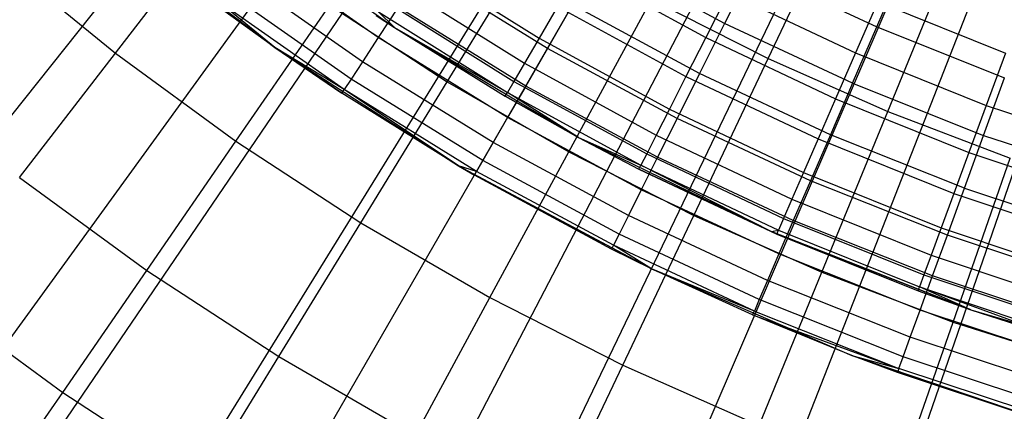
# Model space of a CAD drawing. Extents: x 0.1 to 20.1, y -10 to 10.
# Tile 12 of 127: x 9.028 to 9.617, y -1.527 to -1.293. Entities that reach past the tile are written whole.
import ezdxf

# ---------------------------------------------------------------- set-up
doc = ezdxf.new("R2010")
doc.units = 0
doc.header["$LTSCALE"] = 2.54
doc.layers.get('0').update_dxf_attribs({"linetype": 'CONTINUOUS'})

# ---------------------------------------------------------------- blocks, each defined once
blk = doc.blocks.new('DROPS_COLOR_E_STL')
at = {"color": 0}
for p, q in [((3.92599, -7.74196, 1.7), (9.56482, -0.67109, 14.61615)), ((3.92599, -7.74196, 1.7), (9.56482, -0.67109, 14.61615)), ((4.52181, -8.1817, 1.7), (9.61647, -0.70921, 14.61615)), ((4.52181, -8.1817, 1.7), (9.61647, -0.70921, 14.61615)), ((9.57099, -0.72812, 14.69615), (4.22215, -8.09017, 1.7)), ((9.57099, -0.72812, 14.69615), (4.22215, -8.09017, 1.7)), ((5.14883, -8.57568, 1.7), (9.67082, -0.74336, 14.61615)), ((5.14883, -8.57568, 1.7), (9.67082, -0.74336, 14.61615)), ((9.62621, -0.7652, 14.69615), (4.83568, -8.50217, 1.7)), ((9.62621, -0.7652, 14.69615), (4.83568, -8.50217, 1.7)), ((5.80354, -8.9217, 1.7), (9.72757, -0.77335, 14.61615)), ((5.80354, -8.9217, 1.7), (9.72757, -0.77335, 14.61615)), ((9.68402, -0.7981, 14.69615), (5.47796, -8.86774, 1.7)), ((9.68402, -0.7981, 14.69615), (5.47796, -8.86774, 1.7)), ((6.48227, -9.21783, 1.7), (9.78641, -0.79902, 14.61615)), ((6.48227, -9.21783, 1.7), (9.78641, -0.79902, 14.61615)), ((9.74409, -0.82664, 14.69615), (6.14549, -9.18487, 1.7)), ((9.74409, -0.82664, 14.69615), (6.14549, -9.18487, 1.7)), ((9.80611, -0.85067, 14.69615), (6.83461, -9.45184, 1.7)), ((9.80611, -0.85067, 14.69615), (6.83461, -9.45184, 1.7)), ((9.14797, -1.22317, 9.34871), (9.25223, -1.29761, 9.34871)), ((9.14797, -1.22317, 9.34871), (9.25223, -1.29761, 9.34871)), ((9.47548, -1.31616, 8.70955), (9.52188, -1.21837, 8.79935)), ((9.47548, -1.31616, 8.70955), (9.52188, -1.21837, 8.79935)), ((9.07711, -1.23032, 9.34871), (9.18079, -1.3096, 9.34871)), ((9.07711, -1.23032, 9.34871), (9.18079, -1.3096, 9.34871)), ((9.08551, -1.31296, 8.51436), (9.14591, -1.23479, 8.61447)), ((9.08551, -1.31296, 8.51436), (9.14591, -1.23479, 8.61447)), ((9.28377, -1.32996, 8.61447), (9.33798, -1.24162, 8.70955)), ((9.28377, -1.32996, 8.61447), (9.33798, -1.24162, 8.70955)), ((9.24255, -1.30368, 13.12227), (9.1682, -1.25162, 13.12227)), ((9.24255, -1.30368, 13.12227), (9.1682, -1.25162, 13.12227)), ((9.54702, -1.34778, 8.70955), (9.58811, -1.24764, 8.79935)), ((9.54702, -1.34778, 8.70955), (9.58811, -1.24764, 8.79935)), ((9.0165, -1.25661, 8.51436), (9.08551, -1.31296, 8.51436)), ((9.0165, -1.25661, 8.51436), (9.08551, -1.31296, 8.51436)), ((9.26344, -1.25698, 13.11137), (9.33866, -1.30391, 13.11137)), ((9.26344, -1.25698, 13.11137), (9.33866, -1.30391, 13.11137)), ((9.44951, -1.29523, 13.26145), (9.3753, -1.25521, 13.26145)), ((9.44951, -1.29523, 13.26145), (9.3753, -1.25521, 13.26145)), ((9.34363, -1.31006, 13.19811), (9.26874, -1.26387, 13.19811)), ((9.34363, -1.31006, 13.19811), (9.26874, -1.26387, 13.19811)), ((9.36282, -1.26252, 13.18081), (9.43819, -1.30361, 13.18081)), ((9.36282, -1.26252, 13.18081), (9.43819, -1.30361, 13.18081)), ((9.46593, -1.26254, 13.2874), (9.44951, -1.29523, 13.26145)), ((9.46593, -1.26254, 13.2874), (9.44951, -1.29523, 13.26145)), ((9.46593, -1.26254, 13.2874), (9.54041, -1.29727, 13.2874)), ((9.46593, -1.26254, 13.2874), (9.54041, -1.29727, 13.2874)), ((9.54041, -1.29727, 13.2874), (9.55596, -1.26122, 13.3091)), ((9.54041, -1.29727, 13.2874), (9.55596, -1.26122, 13.3091)), ((9.23312, -1.31803, 13.08083), (9.15795, -1.26539, 13.08083)), ((9.23312, -1.31803, 13.08083), (9.15795, -1.26539, 13.08083)), ((9.2263, -1.3284, 13.03772), (9.15053, -1.27535, 13.03772)), ((9.2263, -1.3284, 13.03772), (9.15053, -1.27535, 13.03772)), ((9.25383, -1.27142, 13.07283), (9.32991, -1.31889, 13.07283)), ((9.25383, -1.27142, 13.07283), (9.32991, -1.31889, 13.07283)), ((9.18079, -1.3096, 12.94871), (9.14605, -1.28138, 12.9935)), ((9.18079, -1.3096, 12.94871), (9.14605, -1.28138, 12.9935)), ((9.22217, -1.33468, 12.9935), (9.14605, -1.28138, 12.9935)), ((9.22217, -1.33468, 12.9935), (9.14605, -1.28138, 12.9935)), ((9.24687, -1.28189, 13.03248), (9.32357, -1.32975, 13.03248)), ((9.24687, -1.28189, 13.03248), (9.32357, -1.32975, 13.03248)), ((9.35634, -1.37185, 8.61447), (9.40573, -1.28074, 8.70955)), ((9.35634, -1.37185, 8.61447), (9.40573, -1.28074, 8.70955)), ((9.40573, -1.28074, 8.70955), (9.47548, -1.31616, 8.70955)), ((9.40573, -1.28074, 8.70955), (9.47548, -1.31616, 8.70955)), ((9.45172, -1.27696, 13.21069), (9.43819, -1.30361, 13.18081)), ((9.45172, -1.27696, 13.21069), (9.43819, -1.30361, 13.18081)), ((9.45172, -1.27696, 13.21069), (9.52778, -1.3128, 13.21069)), ((9.45172, -1.27696, 13.21069), (9.52778, -1.3128, 13.21069)), ((9.54107, -1.2823, 13.23676), (9.52778, -1.3128, 13.21069)), ((9.54107, -1.2823, 13.23676), (9.52778, -1.3128, 13.21069)), ((9.54107, -1.2823, 13.23676), (9.61729, -1.3129, 13.23676)), ((9.54107, -1.2823, 13.23676), (9.61729, -1.3129, 13.23676)), ((9.18079, -1.3096, 9.34871), (9.14455, -1.2834, 12.94871)), ((9.18079, -1.3096, 9.34871), (9.14455, -1.2834, 12.94871)), ((9.18079, -1.3096, 12.94871), (9.14455, -1.2834, 12.94871)), ((9.18079, -1.3096, 12.94871), (9.14455, -1.2834, 12.94871)), ((9.15745, -1.36552, 8.51436), (9.21356, -1.28423, 8.61447)), ((9.15745, -1.36552, 8.51436), (9.21356, -1.28423, 8.61447)), ((9.21356, -1.28423, 8.61447), (9.28377, -1.32996, 8.61447)), ((9.21356, -1.28423, 8.61447), (9.28377, -1.32996, 8.61447)), ((9.25448, -1.28556, 13.16153), (9.24255, -1.30368, 13.12227)), ((9.25448, -1.28556, 13.16153), (9.24255, -1.30368, 13.12227)), ((9.25223, -1.29761, 12.94871), (9.24265, -1.28823, 12.9909)), ((9.24265, -1.28823, 12.9909), (9.31973, -1.33633, 12.9909)), ((9.25223, -1.29761, 12.94871), (9.24265, -1.28823, 12.9909)), ((9.24265, -1.28823, 12.9909), (9.31973, -1.33633, 12.9909)), ((9.33065, -1.33254, 13.16153), (9.25448, -1.28556, 13.16153)), ((9.33065, -1.33254, 13.16153), (9.25448, -1.28556, 13.16153)), ((9.34968, -1.28503, 13.14754), (9.33866, -1.30391, 13.11137)), ((9.34968, -1.28503, 13.14754), (9.33866, -1.30391, 13.11137)), ((9.35858, -1.28418, 13.23156), (9.34363, -1.31006, 13.19811)), ((9.35858, -1.28418, 13.23156), (9.34363, -1.31006, 13.19811)), ((9.34968, -1.28503, 13.14754), (9.42639, -1.32685, 13.14754)), ((9.34968, -1.28503, 13.14754), (9.42639, -1.32685, 13.14754)), ((9.4345, -1.32512, 13.23156), (9.35858, -1.28418, 13.23156)), ((9.4345, -1.32512, 13.23156), (9.35858, -1.28418, 13.23156)), ((9.25223, -1.29761, 9.34871), (9.24123, -1.29036, 12.94871)), ((9.24123, -1.29036, 12.94871), (9.25223, -1.29761, 12.94871)), ((9.25223, -1.29761, 9.34871), (9.24123, -1.29036, 12.94871)), ((9.24123, -1.29036, 12.94871), (9.25223, -1.29761, 12.94871)), ((9.25223, -1.29761, 9.34871), (9.36228, -1.36318, 9.34871)), ((9.25223, -1.29761, 9.34871), (9.36228, -1.36318, 9.34871)), ((9.25223, -1.29761, 9.34871), (9.31844, -1.33853, 12.94871)), ((9.25223, -1.29761, 9.34871), (9.31844, -1.33853, 12.94871)), ((9.25223, -1.29761, 9.34871), (9.25223, -1.29761, 12.94871)), ((9.25223, -1.29761, 12.94871), (9.31844, -1.33853, 12.94871)), ((9.25223, -1.29761, 9.34871), (9.25223, -1.29761, 12.94871)), ((9.25223, -1.29761, 12.94871), (9.31844, -1.33853, 12.94871)), ((9.25223, -1.29761, 12.94871), (9.31973, -1.33633, 12.9909)), ((9.25223, -1.29761, 12.94871), (9.31973, -1.33633, 12.9909)), ((9.44951, -1.29523, 13.26145), (9.4345, -1.32512, 13.23156)), ((9.44951, -1.29523, 13.26145), (9.4345, -1.32512, 13.23156)), ((9.52592, -1.33086, 13.26145), (9.44951, -1.29523, 13.26145)), ((9.52592, -1.33086, 13.26145), (9.44951, -1.29523, 13.26145)), ((9.52592, -1.33086, 13.26145), (9.54041, -1.29727, 13.2874)), ((9.52592, -1.33086, 13.26145), (9.54041, -1.29727, 13.2874)), ((9.54041, -1.29727, 13.2874), (9.61679, -1.32761, 13.2874)), ((9.54041, -1.29727, 13.2874), (9.61679, -1.32761, 13.2874)), ((9.24255, -1.30368, 13.12227), (9.23312, -1.31803, 13.08083)), ((9.24255, -1.30368, 13.12227), (9.23312, -1.31803, 13.08083)), ((9.31981, -1.35134, 13.12227), (9.24255, -1.30368, 13.12227)), ((9.31981, -1.35134, 13.12227), (9.24255, -1.30368, 13.12227)), ((9.33866, -1.30391, 13.11137), (9.32991, -1.31889, 13.07283)), ((9.33866, -1.30391, 13.11137), (9.32991, -1.31889, 13.07283)), ((9.33866, -1.30391, 13.11137), (9.41649, -1.34634, 13.11137)), ((9.33866, -1.30391, 13.11137), (9.41649, -1.34634, 13.11137)), ((9.43819, -1.30361, 13.18081), (9.42639, -1.32685, 13.14754)), ((9.43819, -1.30361, 13.18081), (9.42639, -1.32685, 13.14754)), ((9.43819, -1.30361, 13.18081), (9.51583, -1.3402, 13.18081)), ((9.43819, -1.30361, 13.18081), (9.51583, -1.3402, 13.18081)), ((9.18079, -1.3096, 9.34871), (9.18079, -1.3096, 12.94871)), ((9.18079, -1.3096, 9.34871), (9.18079, -1.3096, 12.94871)), ((9.18079, -1.3096, 9.34871), (9.22079, -1.33678, 12.94871)), ((9.22079, -1.33678, 12.94871), (9.18079, -1.3096, 12.94871)), ((9.18079, -1.3096, 9.34871), (9.22079, -1.33678, 12.94871)), ((9.18079, -1.3096, 9.34871), (9.2906, -1.38017, 9.34871)), ((9.18079, -1.3096, 9.34871), (9.2906, -1.38017, 9.34871)), ((9.22079, -1.33678, 12.94871), (9.18079, -1.3096, 12.94871)), ((9.22217, -1.33468, 12.9935), (9.18079, -1.3096, 12.94871)), ((9.22217, -1.33468, 12.9935), (9.18079, -1.3096, 12.94871)), ((9.34363, -1.31006, 13.19811), (9.33065, -1.33254, 13.16153)), ((9.34363, -1.31006, 13.19811), (9.33065, -1.33254, 13.16153)), ((9.42109, -1.35183, 13.19811), (9.34363, -1.31006, 13.19811)), ((9.42109, -1.35183, 13.19811), (9.34363, -1.31006, 13.19811)), ((9.02823, -1.38709, 8.40946), (9.08551, -1.31296, 8.51436)), ((9.02823, -1.38709, 8.40946), (9.08551, -1.31296, 8.51436)), ((9.08551, -1.31296, 8.51436), (9.15745, -1.36552, 8.51436)), ((9.08551, -1.31296, 8.51436), (9.15745, -1.36552, 8.51436)), ((9.43105, -1.40979, 8.61447), (9.47548, -1.31616, 8.70955)), ((9.43105, -1.40979, 8.61447), (9.47548, -1.31616, 8.70955)), ((9.47548, -1.31616, 8.70955), (9.54702, -1.34778, 8.70955)), ((9.47548, -1.31616, 8.70955), (9.54702, -1.34778, 8.70955)), ((9.52778, -1.3128, 13.21069), (9.51583, -1.3402, 13.18081)), ((9.52778, -1.3128, 13.21069), (9.51583, -1.3402, 13.18081)), ((9.52778, -1.3128, 13.21069), (9.60581, -1.34412, 13.21069)), ((9.52778, -1.3128, 13.21069), (9.60581, -1.34412, 13.21069)), ((9.61729, -1.3129, 13.23676), (9.60581, -1.34412, 13.21069)), ((9.61729, -1.3129, 13.23676), (9.60581, -1.34412, 13.21069)), ((9.23312, -1.31803, 13.08083), (9.2263, -1.3284, 13.03772)), ((9.23312, -1.31803, 13.08083), (9.2263, -1.3284, 13.03772)), ((9.31122, -1.3662, 13.08083), (9.23312, -1.31803, 13.08083)), ((9.31122, -1.3662, 13.08083), (9.23312, -1.31803, 13.08083)), ((9.32991, -1.31889, 13.07283), (9.32357, -1.32975, 13.03248)), ((9.32991, -1.31889, 13.07283), (9.32357, -1.32975, 13.03248)), ((9.32991, -1.31889, 13.07283), (9.40864, -1.36181, 13.07283)), ((9.32991, -1.31889, 13.07283), (9.40864, -1.36181, 13.07283)), ((9.2263, -1.3284, 13.03772), (9.22217, -1.33468, 12.9935)), ((9.2263, -1.3284, 13.03772), (9.22217, -1.33468, 12.9935)), ((9.30501, -1.37696, 13.03772), (9.2263, -1.3284, 13.03772)), ((9.30501, -1.37696, 13.03772), (9.2263, -1.3284, 13.03772)), ((9.42639, -1.32685, 13.14754), (9.41649, -1.34634, 13.11137)), ((9.42639, -1.32685, 13.14754), (9.41649, -1.34634, 13.11137)), ((9.4345, -1.32512, 13.23156), (9.42109, -1.35183, 13.19811)), ((9.4345, -1.32512, 13.23156), (9.42109, -1.35183, 13.19811)), ((9.42639, -1.32685, 13.14754), (9.50542, -1.36409, 13.14754)), ((9.42639, -1.32685, 13.14754), (9.50542, -1.36409, 13.14754)), ((9.51268, -1.36157, 13.23156), (9.4345, -1.32512, 13.23156)), ((9.51268, -1.36157, 13.23156), (9.4345, -1.32512, 13.23156)), ((9.60428, -1.36199, 13.26145), (9.61679, -1.32761, 13.2874)), ((9.60428, -1.36199, 13.26145), (9.61679, -1.32761, 13.2874)), ((9.22079, -1.33678, 12.94871), (9.22217, -1.33468, 12.9935)), ((9.22079, -1.33678, 12.94871), (9.22217, -1.33468, 12.9935)), ((9.2906, -1.38017, 12.94871), (9.22217, -1.33468, 12.9935)), ((9.2906, -1.38017, 12.94871), (9.22217, -1.33468, 12.9935)), ((9.30126, -1.38346, 12.9935), (9.22217, -1.33468, 12.9935)), ((9.30126, -1.38346, 12.9935), (9.22217, -1.33468, 12.9935)), ((9.2321, -1.41415, 8.51436), (9.28377, -1.32996, 8.61447)), ((9.2321, -1.41415, 8.51436), (9.28377, -1.32996, 8.61447)), ((9.28377, -1.32996, 8.61447), (9.35634, -1.37185, 8.61447)), ((9.28377, -1.32996, 8.61447), (9.35634, -1.37185, 8.61447)), ((9.32357, -1.32975, 13.03248), (9.31973, -1.33633, 12.9909)), ((9.32357, -1.32975, 13.03248), (9.31973, -1.33633, 12.9909)), ((9.33065, -1.33254, 13.16153), (9.31981, -1.35134, 13.12227)), ((9.33065, -1.33254, 13.16153), (9.31981, -1.35134, 13.12227)), ((9.32357, -1.32975, 13.03248), (9.40295, -1.37302, 13.03248)), ((9.32357, -1.32975, 13.03248), (9.40295, -1.37302, 13.03248)), ((9.40944, -1.37502, 13.16153), (9.33065, -1.33254, 13.16153)), ((9.40944, -1.37502, 13.16153), (9.33065, -1.33254, 13.16153)), ((9.52592, -1.33086, 13.26145), (9.51268, -1.36157, 13.23156)), ((9.52592, -1.33086, 13.26145), (9.51268, -1.36157, 13.23156)), ((9.52592, -1.33086, 13.26145), (9.60428, -1.36199, 13.26145)), ((9.52592, -1.33086, 13.26145), (9.60428, -1.36199, 13.26145)), ((9.2906, -1.38017, 9.34871), (9.22079, -1.33678, 12.94871)), ((9.2906, -1.38017, 9.34871), (9.22079, -1.33678, 12.94871)), ((9.2906, -1.38017, 12.94871), (9.22079, -1.33678, 12.94871)), ((9.2906, -1.38017, 12.94871), (9.22079, -1.33678, 12.94871)), ((9.31844, -1.33853, 12.94871), (9.31973, -1.33633, 12.9909)), ((9.31844, -1.33853, 12.94871), (9.31973, -1.33633, 12.9909)), ((9.36228, -1.36318, 9.34871), (9.31844, -1.33853, 12.94871)), ((9.31844, -1.33853, 12.94871), (9.36228, -1.36318, 12.94871)), ((9.36228, -1.36318, 9.34871), (9.31844, -1.33853, 12.94871)), ((9.31844, -1.33853, 12.94871), (9.36228, -1.36318, 12.94871)), ((9.36228, -1.36318, 12.94871), (9.31973, -1.33633, 12.9909)), ((9.31973, -1.33633, 12.9909), (9.3995, -1.37982, 12.9909)), ((9.36228, -1.36318, 12.94871), (9.31973, -1.33633, 12.9909)), ((9.31973, -1.33633, 12.9909), (9.3995, -1.37982, 12.9909)), ((9.51583, -1.3402, 13.18081), (9.50542, -1.36409, 13.14754)), ((9.51583, -1.3402, 13.18081), (9.50542, -1.36409, 13.14754)), ((9.51583, -1.3402, 13.18081), (9.59549, -1.37217, 13.18081)), ((9.51583, -1.3402, 13.18081), (9.59549, -1.37217, 13.18081)), ((9.41649, -1.34634, 13.11137), (9.40864, -1.36181, 13.07283)), ((9.41649, -1.34634, 13.11137), (9.40864, -1.36181, 13.07283)), ((9.41649, -1.34634, 13.11137), (9.49668, -1.38414, 13.11137)), ((9.41649, -1.34634, 13.11137), (9.49668, -1.38414, 13.11137)), ((9.60581, -1.34412, 13.21069), (9.59549, -1.37217, 13.18081)), ((9.60581, -1.34412, 13.21069), (9.59549, -1.37217, 13.18081)), ((9.60581, -1.34412, 13.21069), (9.68554, -1.37081, 13.21069)), ((9.60581, -1.34412, 13.21069), (9.68554, -1.37081, 13.21069)), ((9.31981, -1.35134, 13.12227), (9.31122, -1.3662, 13.08083)), ((9.31981, -1.35134, 13.12227), (9.31122, -1.3662, 13.08083)), ((9.3997, -1.39441, 13.12227), (9.31981, -1.35134, 13.12227)), ((9.3997, -1.39441, 13.12227), (9.31981, -1.35134, 13.12227)), ((9.42109, -1.35183, 13.19811), (9.40944, -1.37502, 13.16153)), ((9.42109, -1.35183, 13.19811), (9.40944, -1.37502, 13.16153)), ((9.50084, -1.38902, 13.19811), (9.42109, -1.35183, 13.19811)), ((9.50084, -1.38902, 13.19811), (9.42109, -1.35183, 13.19811)), ((9.50768, -1.44366, 8.61447), (9.54702, -1.34778, 8.70955)), ((9.50768, -1.44366, 8.61447), (9.54702, -1.34778, 8.70955)), ((9.54702, -1.34778, 8.70955), (9.62016, -1.37552, 8.70955)), ((9.54702, -1.34778, 8.70955), (9.62016, -1.37552, 8.70955)), ((9.36228, -1.36318, 9.34871), (9.47737, -1.41945, 9.34871)), ((9.36228, -1.36318, 9.34871), (9.47737, -1.41945, 9.34871)), ((9.36228, -1.36318, 9.34871), (9.39834, -1.38209, 12.94871)), ((9.36228, -1.36318, 9.34871), (9.39834, -1.38209, 12.94871)), ((9.36228, -1.36318, 9.34871), (9.36228, -1.36318, 12.94871)), ((9.36228, -1.36318, 12.94871), (9.39834, -1.38209, 12.94871)), ((9.36228, -1.36318, 9.34871), (9.36228, -1.36318, 12.94871)), ((9.36228, -1.36318, 12.94871), (9.39834, -1.38209, 12.94871)), ((9.36228, -1.36318, 12.94871), (9.3995, -1.37982, 12.9909)), ((9.36228, -1.36318, 12.94871), (9.3995, -1.37982, 12.9909)), ((9.40864, -1.36181, 13.07283), (9.40295, -1.37302, 13.03248)), ((9.40864, -1.36181, 13.07283), (9.40295, -1.37302, 13.03248)), ((9.40864, -1.36181, 13.07283), (9.48975, -1.40004, 13.07283)), ((9.40864, -1.36181, 13.07283), (9.48975, -1.40004, 13.07283)), ((9.50542, -1.36409, 13.14754), (9.49668, -1.38414, 13.11137)), ((9.50542, -1.36409, 13.14754), (9.49668, -1.38414, 13.11137)), ((9.51268, -1.36157, 13.23156), (9.50084, -1.38902, 13.19811)), ((9.51268, -1.36157, 13.23156), (9.50084, -1.38902, 13.19811)), ((9.50542, -1.36409, 13.14754), (9.5865, -1.39664, 13.14754)), ((9.50542, -1.36409, 13.14754), (9.5865, -1.39664, 13.14754)), ((9.59284, -1.39342, 13.23156), (9.51268, -1.36157, 13.23156)), ((9.59284, -1.39342, 13.23156), (9.51268, -1.36157, 13.23156)), ((9.59284, -1.39342, 13.23156), (9.60428, -1.36199, 13.26145)), ((9.59284, -1.39342, 13.23156), (9.60428, -1.36199, 13.26145)), ((9.60428, -1.36199, 13.26145), (9.68431, -1.38851, 13.26145)), ((9.60428, -1.36199, 13.26145), (9.68431, -1.38851, 13.26145)), ((9.10423, -1.44262, 8.40946), (9.15745, -1.36552, 8.51436)), ((9.10423, -1.44262, 8.40946), (9.15745, -1.36552, 8.51436)), ((9.15745, -1.36552, 8.51436), (9.2321, -1.41415, 8.51436)), ((9.15745, -1.36552, 8.51436), (9.2321, -1.41415, 8.51436)), ((9.31122, -1.3662, 13.08083), (9.30501, -1.37696, 13.03772)), ((9.31122, -1.3662, 13.08083), (9.30501, -1.37696, 13.03772)), ((9.392, -1.40975, 13.08083), (9.31122, -1.3662, 13.08083)), ((9.392, -1.40975, 13.08083), (9.31122, -1.3662, 13.08083)), ((9.30926, -1.45869, 8.51436), (9.35634, -1.37185, 8.61447)), ((9.30926, -1.45869, 8.51436), (9.35634, -1.37185, 8.61447)), ((9.35634, -1.37185, 8.61447), (9.43105, -1.40979, 8.61447)), ((9.35634, -1.37185, 8.61447), (9.43105, -1.40979, 8.61447)), ((9.40295, -1.37302, 13.03248), (9.3995, -1.37982, 12.9909)), ((9.40295, -1.37302, 13.03248), (9.3995, -1.37982, 12.9909)), ((9.40944, -1.37502, 13.16153), (9.3997, -1.39441, 13.12227)), ((9.40944, -1.37502, 13.16153), (9.3997, -1.39441, 13.12227)), ((9.40295, -1.37302, 13.03248), (9.48473, -1.41156, 13.03248)), ((9.40295, -1.37302, 13.03248), (9.48473, -1.41156, 13.03248)), ((9.49056, -1.41285, 13.16153), (9.40944, -1.37502, 13.16153)), ((9.49056, -1.41285, 13.16153), (9.40944, -1.37502, 13.16153)), ((9.58603, -1.47338, 8.61447), (9.62016, -1.37552, 8.70955)), ((9.58603, -1.47338, 8.61447), (9.62016, -1.37552, 8.70955)), ((9.59549, -1.37217, 13.18081), (9.5865, -1.39664, 13.14754)), ((9.59549, -1.37217, 13.18081), (9.5865, -1.39664, 13.14754)), ((9.59549, -1.37217, 13.18081), (9.67689, -1.39942, 13.18081)), ((9.59549, -1.37217, 13.18081), (9.67689, -1.39942, 13.18081)), ((9.2906, -1.38017, 9.34871), (9.2906, -1.38017, 12.94871)), ((9.2906, -1.38017, 9.34871), (9.2906, -1.38017, 12.94871)), ((9.2906, -1.38017, 9.34871), (9.3, -1.38564, 12.94871)), ((9.3, -1.38564, 12.94871), (9.2906, -1.38017, 12.94871)), ((9.2906, -1.38017, 9.34871), (9.3, -1.38564, 12.94871)), ((9.2906, -1.38017, 9.34871), (9.40579, -1.44155, 9.34871)), ((9.2906, -1.38017, 9.34871), (9.40579, -1.44155, 9.34871)), ((9.3, -1.38564, 12.94871), (9.2906, -1.38017, 12.94871)), ((9.30126, -1.38346, 12.9935), (9.2906, -1.38017, 12.94871)), ((9.30126, -1.38346, 12.9935), (9.2906, -1.38017, 12.94871)), ((9.30501, -1.37696, 13.03772), (9.30126, -1.38346, 12.9935)), ((9.30501, -1.37696, 13.03772), (9.30126, -1.38346, 12.9935)), ((9.38642, -1.42085, 13.03772), (9.30501, -1.37696, 13.03772)), ((9.38642, -1.42085, 13.03772), (9.30501, -1.37696, 13.03772)), ((9.39834, -1.38209, 12.94871), (9.3995, -1.37982, 12.9909)), ((9.39834, -1.38209, 12.94871), (9.3995, -1.37982, 12.9909)), ((9.47737, -1.41945, 9.34871), (9.39834, -1.38209, 12.94871)), ((9.39834, -1.38209, 12.94871), (9.47737, -1.41945, 12.94871)), ((9.47737, -1.41945, 9.34871), (9.39834, -1.38209, 12.94871)), ((9.39834, -1.38209, 12.94871), (9.47737, -1.41945, 12.94871)), ((9.47737, -1.41945, 12.94871), (9.3995, -1.37982, 12.9909)), ((9.3995, -1.37982, 12.9909), (9.48168, -1.41855, 12.9909)), ((9.47737, -1.41945, 12.94871), (9.3995, -1.37982, 12.9909)), ((9.3995, -1.37982, 12.9909), (9.48168, -1.41855, 12.9909)), ((9.02823, -1.38709, 8.40946), (9.10423, -1.44262, 8.40946)), ((9.02823, -1.38709, 8.40946), (9.10423, -1.44262, 8.40946)), ((9.3, -1.38564, 12.94871), (9.30126, -1.38346, 12.9935)), ((9.3, -1.38564, 12.94871), (9.30126, -1.38346, 12.9935)), ((9.40579, -1.44155, 9.34871), (9.3, -1.38564, 12.94871)), ((9.40579, -1.44155, 9.34871), (9.3, -1.38564, 12.94871)), ((9.38192, -1.42981, 12.94871), (9.3, -1.38564, 12.94871)), ((9.38192, -1.42981, 12.94871), (9.3, -1.38564, 12.94871)), ((9.38305, -1.42756, 12.9935), (9.30126, -1.38346, 12.9935)), ((9.38305, -1.42756, 12.9935), (9.30126, -1.38346, 12.9935)), ((9.49668, -1.38414, 13.11137), (9.48975, -1.40004, 13.07283)), ((9.49668, -1.38414, 13.11137), (9.48975, -1.40004, 13.07283)), ((9.49668, -1.38414, 13.11137), (9.57895, -1.41716, 13.11137)), ((9.49668, -1.38414, 13.11137), (9.57895, -1.41716, 13.11137)), ((9.50084, -1.38902, 13.19811), (9.49056, -1.41285, 13.16153)), ((9.50084, -1.38902, 13.19811), (9.49056, -1.41285, 13.16153)), ((9.58261, -1.4215, 13.19811), (9.50084, -1.38902, 13.19811)), ((9.58261, -1.4215, 13.19811), (9.50084, -1.38902, 13.19811)), ((9.58261, -1.4215, 13.19811), (9.59284, -1.39342, 13.23156)), ((9.58261, -1.4215, 13.19811), (9.59284, -1.39342, 13.23156)), ((9.59284, -1.39342, 13.23156), (9.67472, -1.42055, 13.23156)), ((9.59284, -1.39342, 13.23156), (9.67472, -1.42055, 13.23156)), ((9.3997, -1.39441, 13.12227), (9.392, -1.40975, 13.08083)), ((9.3997, -1.39441, 13.12227), (9.392, -1.40975, 13.08083)), ((9.48196, -1.43277, 13.12227), (9.3997, -1.39441, 13.12227)), ((9.48196, -1.43277, 13.12227), (9.3997, -1.39441, 13.12227)), ((9.48975, -1.40004, 13.07283), (9.48473, -1.41156, 13.03248)), ((9.48975, -1.40004, 13.07283), (9.48473, -1.41156, 13.03248)), ((9.48975, -1.40004, 13.07283), (9.57297, -1.43344, 13.07283)), ((9.48975, -1.40004, 13.07283), (9.57297, -1.43344, 13.07283)), ((9.5865, -1.39664, 13.14754), (9.57895, -1.41716, 13.11137)), ((9.5865, -1.39664, 13.14754), (9.57895, -1.41716, 13.11137)), ((9.5865, -1.39664, 13.14754), (9.66935, -1.42437, 13.14754)), ((9.5865, -1.39664, 13.14754), (9.66935, -1.42437, 13.14754)), ((9.392, -1.40975, 13.08083), (9.38642, -1.42085, 13.03772)), ((9.392, -1.40975, 13.08083), (9.38642, -1.42085, 13.03772)), ((9.3887, -1.49903, 8.51436), (9.43105, -1.40979, 8.61447)), ((9.3887, -1.49903, 8.51436), (9.43105, -1.40979, 8.61447)), ((9.47516, -1.44853, 13.08083), (9.392, -1.40975, 13.08083)), ((9.47516, -1.44853, 13.08083), (9.392, -1.40975, 13.08083)), ((9.43105, -1.40979, 8.61447), (9.50768, -1.44366, 8.61447)), ((9.43105, -1.40979, 8.61447), (9.50768, -1.44366, 8.61447)), ((9.48473, -1.41156, 13.03248), (9.48168, -1.41855, 12.9909)), ((9.48473, -1.41156, 13.03248), (9.48168, -1.41855, 12.9909)), ((9.48473, -1.41156, 13.03248), (9.56863, -1.44524, 13.03248)), ((9.48473, -1.41156, 13.03248), (9.56863, -1.44524, 13.03248)), ((9.1831, -1.49399, 8.40946), (9.2321, -1.41415, 8.51436)), ((9.1831, -1.49399, 8.40946), (9.2321, -1.41415, 8.51436)), ((9.2321, -1.41415, 8.51436), (9.30926, -1.45869, 8.51436)), ((9.2321, -1.41415, 8.51436), (9.30926, -1.45869, 8.51436)), ((9.49056, -1.41285, 13.16153), (9.48196, -1.43277, 13.12227)), ((9.49056, -1.41285, 13.16153), (9.48196, -1.43277, 13.12227)), ((9.57374, -1.4459, 13.16153), (9.49056, -1.41285, 13.16153)), ((9.57374, -1.4459, 13.16153), (9.49056, -1.41285, 13.16153)), ((9.57895, -1.41716, 13.11137), (9.57297, -1.43344, 13.07283)), ((9.57895, -1.41716, 13.11137), (9.57297, -1.43344, 13.07283)), ((9.57895, -1.41716, 13.11137), (9.66302, -1.44529, 13.11137)), ((9.57895, -1.41716, 13.11137), (9.66302, -1.44529, 13.11137)), ((9.38642, -1.42085, 13.03772), (9.38305, -1.42756, 12.9935)), ((9.38642, -1.42085, 13.03772), (9.38305, -1.42756, 12.9935)), ((9.47024, -1.45994, 13.03772), (9.38642, -1.42085, 13.03772)), ((9.47024, -1.45994, 13.03772), (9.38642, -1.42085, 13.03772)), ((9.47737, -1.41945, 12.94871), (9.48168, -1.41855, 12.9909)), ((9.47737, -1.41945, 12.94871), (9.48168, -1.41855, 12.9909)), ((9.47737, -1.41945, 9.34871), (9.59672, -1.46602, 9.34871)), ((9.59672, -1.46602, 9.34871), (9.47737, -1.41945, 12.94871)), ((9.47737, -1.41945, 12.94871), (9.48066, -1.42089, 12.94871)), ((9.59672, -1.46602, 9.34871), (9.47737, -1.41945, 12.94871)), ((9.47737, -1.41945, 9.34871), (9.59672, -1.46602, 9.34871)), ((9.47737, -1.41945, 9.34871), (9.47737, -1.41945, 12.94871)), ((9.47737, -1.41945, 9.34871), (9.47737, -1.41945, 12.94871)), ((9.47737, -1.41945, 12.94871), (9.48066, -1.42089, 12.94871)), ((9.48066, -1.42089, 12.94871), (9.48168, -1.41855, 12.9909)), ((9.48066, -1.42089, 12.94871), (9.48168, -1.41855, 12.9909)), ((9.48066, -1.42089, 12.94871), (9.56512, -1.45479, 12.94871)), ((9.59672, -1.46602, 9.34871), (9.48066, -1.42089, 12.94871)), ((9.59672, -1.46602, 9.34871), (9.48066, -1.42089, 12.94871)), ((9.48066, -1.42089, 12.94871), (9.56512, -1.45479, 12.94871)), ((9.48168, -1.41855, 12.9909), (9.566, -1.45239, 12.9909)), ((9.48168, -1.41855, 12.9909), (9.566, -1.45239, 12.9909)), ((9.57374, -1.4459, 13.16153), (9.58261, -1.4215, 13.19811)), ((9.57374, -1.4459, 13.16153), (9.58261, -1.4215, 13.19811)), ((9.66614, -1.44918, 13.19811), (9.58261, -1.4215, 13.19811)), ((9.66614, -1.44918, 13.19811), (9.58261, -1.4215, 13.19811)), ((9.38305, -1.42756, 12.9935), (9.38192, -1.42981, 12.94871)), ((9.38305, -1.42756, 12.9935), (9.38192, -1.42981, 12.94871)), ((9.40579, -1.44155, 12.94871), (9.38305, -1.42756, 12.9935)), ((9.40579, -1.44155, 12.94871), (9.38305, -1.42756, 12.9935)), ((9.46727, -1.46684, 12.9935), (9.38305, -1.42756, 12.9935)), ((9.46727, -1.46684, 12.9935), (9.38305, -1.42756, 12.9935)), ((9.40579, -1.44155, 9.34871), (9.38192, -1.42981, 12.94871)), ((9.40579, -1.44155, 12.94871), (9.38192, -1.42981, 12.94871)), ((9.40579, -1.44155, 9.34871), (9.38192, -1.42981, 12.94871)), ((9.40579, -1.44155, 12.94871), (9.38192, -1.42981, 12.94871)), ((9.48196, -1.43277, 13.12227), (9.47516, -1.44853, 13.08083)), ((9.48196, -1.43277, 13.12227), (9.47516, -1.44853, 13.08083)), ((9.56632, -1.46628, 13.12227), (9.48196, -1.43277, 13.12227)), ((9.56632, -1.46628, 13.12227), (9.48196, -1.43277, 13.12227)), ((9.57297, -1.43344, 13.07283), (9.56863, -1.44524, 13.03248)), ((9.57297, -1.43344, 13.07283), (9.56863, -1.44524, 13.03248)), ((9.57297, -1.43344, 13.07283), (9.658, -1.4619, 13.07283)), ((9.57297, -1.43344, 13.07283), (9.658, -1.4619, 13.07283)), ((9.05404, -1.51533, 8.30003), (9.10423, -1.44262, 8.40946)), ((9.05404, -1.51533, 8.30003), (9.10423, -1.44262, 8.40946)), ((9.10423, -1.44262, 8.40946), (9.1831, -1.49399, 8.40946)), ((9.10423, -1.44262, 8.40946), (9.1831, -1.49399, 8.40946)), ((9.46627, -1.46915, 12.94871), (9.40579, -1.44155, 9.34871)), ((9.40579, -1.44155, 9.34871), (9.5256, -1.49334, 9.34871)), ((9.46627, -1.46915, 12.94871), (9.40579, -1.44155, 9.34871)), ((9.46627, -1.46915, 12.94871), (9.40579, -1.44155, 12.94871)), ((9.40579, -1.44155, 12.94871), (9.40579, -1.44155, 9.34871)), ((9.40579, -1.44155, 12.94871), (9.40579, -1.44155, 9.34871)), ((9.40579, -1.44155, 9.34871), (9.5256, -1.49334, 9.34871)), ((9.46627, -1.46915, 12.94871), (9.40579, -1.44155, 12.94871)), ((9.46727, -1.46684, 12.9935), (9.40579, -1.44155, 12.94871)), ((9.46727, -1.46684, 12.9935), (9.40579, -1.44155, 12.94871)), ((9.47019, -1.53505, 8.51436), (9.50768, -1.44366, 8.61447)), ((9.47019, -1.53505, 8.51436), (9.50768, -1.44366, 8.61447)), ((9.50768, -1.44366, 8.61447), (9.58603, -1.47338, 8.61447)), ((9.50768, -1.44366, 8.61447), (9.58603, -1.47338, 8.61447)), ((9.56863, -1.44524, 13.03248), (9.566, -1.45239, 12.9909)), ((9.56863, -1.44524, 13.03248), (9.566, -1.45239, 12.9909)), ((9.56632, -1.46628, 13.12227), (9.57374, -1.4459, 13.16153)), ((9.56632, -1.46628, 13.12227), (9.57374, -1.4459, 13.16153)), ((9.56863, -1.44524, 13.03248), (9.65436, -1.47393, 13.03248)), ((9.56863, -1.44524, 13.03248), (9.65436, -1.47393, 13.03248)), ((9.6587, -1.47405, 13.16153), (9.57374, -1.4459, 13.16153)), ((9.6587, -1.47405, 13.16153), (9.57374, -1.4459, 13.16153)), ((9.47516, -1.44853, 13.08083), (9.47024, -1.45994, 13.03772)), ((9.47516, -1.44853, 13.08083), (9.47024, -1.45994, 13.03772)), ((9.56044, -1.48242, 13.08083), (9.47516, -1.44853, 13.08083)), ((9.56044, -1.48242, 13.08083), (9.47516, -1.44853, 13.08083)), ((9.56512, -1.45479, 12.94871), (9.566, -1.45239, 12.9909)), ((9.56512, -1.45479, 12.94871), (9.566, -1.45239, 12.9909)), ((9.65142, -1.48367, 12.94871), (9.566, -1.45239, 12.9909)), ((9.566, -1.45239, 12.9909), (9.65216, -1.48123, 12.9909)), ((9.59672, -1.46602, 12.94871), (9.566, -1.45239, 12.9909)), ((9.65142, -1.48367, 12.94871), (9.566, -1.45239, 12.9909)), ((9.59672, -1.46602, 12.94871), (9.566, -1.45239, 12.9909)), ((9.566, -1.45239, 12.9909), (9.65216, -1.48123, 12.9909)), ((8.97421, -1.457, 8.30003), (9.05404, -1.51533, 8.30003)), ((8.97421, -1.457, 8.30003), (9.05404, -1.51533, 8.30003)), ((9.26462, -1.54105, 8.40946), (9.30926, -1.45869, 8.51436)), ((9.26462, -1.54105, 8.40946), (9.30926, -1.45869, 8.51436)), ((9.30926, -1.45869, 8.51436), (9.3887, -1.49903, 8.51436)), ((9.30926, -1.45869, 8.51436), (9.3887, -1.49903, 8.51436)), ((9.56512, -1.45479, 12.94871), (9.59672, -1.46602, 9.34871)), ((9.56512, -1.45479, 12.94871), (9.59672, -1.46602, 9.34871)), ((9.56512, -1.45479, 12.94871), (9.59672, -1.46602, 12.94871)), ((9.56512, -1.45479, 12.94871), (9.59672, -1.46602, 12.94871)), ((9.47024, -1.45994, 13.03772), (9.46727, -1.46684, 12.9935)), ((9.47024, -1.45994, 13.03772), (9.46727, -1.46684, 12.9935)), ((9.5562, -1.49408, 13.03772), (9.47024, -1.45994, 13.03772)), ((9.5562, -1.49408, 13.03772), (9.47024, -1.45994, 13.03772)), ((9.46627, -1.46915, 12.94871), (9.46727, -1.46684, 12.9935)), ((9.46627, -1.46915, 12.94871), (9.46727, -1.46684, 12.9935)), ((9.5256, -1.49334, 9.34871), (9.46627, -1.46915, 12.94871)), ((9.5256, -1.49334, 12.94871), (9.46627, -1.46915, 12.94871)), ((9.5256, -1.49334, 9.34871), (9.46627, -1.46915, 12.94871)), ((9.46627, -1.46915, 12.94871), (9.55363, -1.50114, 12.9935)), ((9.46627, -1.46915, 12.94871), (9.55363, -1.50114, 12.9935)), ((9.5256, -1.49334, 12.94871), (9.46627, -1.46915, 12.94871)), ((9.46727, -1.46684, 12.9935), (9.55363, -1.50114, 12.9935)), ((9.46727, -1.46684, 12.9935), (9.55363, -1.50114, 12.9935)), ((9.56044, -1.48242, 13.08083), (9.56632, -1.46628, 13.12227)), ((9.56044, -1.48242, 13.08083), (9.56632, -1.46628, 13.12227)), ((9.65248, -1.49483, 13.12227), (9.56632, -1.46628, 13.12227)), ((9.65248, -1.49483, 13.12227), (9.56632, -1.46628, 13.12227)), ((9.59672, -1.46602, 9.34871), (9.7195, -1.50257, 9.34871)), ((9.59672, -1.46602, 9.34871), (9.65142, -1.48367, 12.94871)), ((9.59672, -1.46602, 9.34871), (9.7195, -1.50257, 9.34871)), ((9.59672, -1.46602, 12.94871), (9.59672, -1.46602, 9.34871)), ((9.59672, -1.46602, 12.94871), (9.59672, -1.46602, 9.34871)), ((9.59672, -1.46602, 12.94871), (9.65142, -1.48367, 12.94871)), ((9.59672, -1.46602, 9.34871), (9.65142, -1.48367, 12.94871)), ((9.59672, -1.46602, 12.94871), (9.65142, -1.48367, 12.94871)), ((9.55349, -1.56665, 8.51436), (9.58603, -1.47338, 8.61447)), ((9.55349, -1.56665, 8.51436), (9.58603, -1.47338, 8.61447)), ((9.58603, -1.47338, 8.61447), (9.66585, -1.49884, 8.61447)), ((9.58603, -1.47338, 8.61447), (9.66585, -1.49884, 8.61447)), ((9.5562, -1.49408, 13.03772), (9.56044, -1.48242, 13.08083)), ((9.5562, -1.49408, 13.03772), (9.56044, -1.48242, 13.08083)), ((9.64755, -1.51128, 13.08083), (9.56044, -1.48242, 13.08083)), ((9.64755, -1.51128, 13.08083), (9.56044, -1.48242, 13.08083)), ((9.13689, -1.56929, 8.30003), (9.1831, -1.49399, 8.40946)), ((9.13689, -1.56929, 8.30003), (9.1831, -1.49399, 8.40946)), ((9.1831, -1.49399, 8.40946), (9.26462, -1.54105, 8.40946)), ((9.1831, -1.49399, 8.40946), (9.26462, -1.54105, 8.40946)), ((9.55277, -1.50351, 12.94871), (9.5256, -1.49334, 9.34871)), ((9.5256, -1.49334, 9.34871), (9.64111, -1.53278, 12.94871)), ((9.55277, -1.50351, 12.94871), (9.5256, -1.49334, 9.34871)), ((9.55277, -1.50351, 12.94871), (9.5256, -1.49334, 12.94871)), ((9.5256, -1.49334, 12.94871), (9.5256, -1.49334, 9.34871)), ((9.5256, -1.49334, 12.94871), (9.5256, -1.49334, 9.34871)), ((9.5256, -1.49334, 9.34871), (9.64111, -1.53278, 12.94871)), ((9.5256, -1.49334, 9.34871), (9.64923, -1.53519, 12.94871)), ((9.5256, -1.49334, 9.34871), (9.64923, -1.53519, 12.94871)), ((9.5256, -1.49334, 9.34871), (9.64923, -1.53519, 9.34871)), ((9.5256, -1.49334, 9.34871), (9.64923, -1.53519, 9.34871)), ((9.5256, -1.49334, 12.94871), (9.55363, -1.50114, 12.9935)), ((9.5256, -1.49334, 12.94871), (9.55363, -1.50114, 12.9935)), ((9.55277, -1.50351, 12.94871), (9.5256, -1.49334, 12.94871)), ((9.55363, -1.50114, 12.9935), (9.5562, -1.49408, 13.03772)), ((9.55363, -1.50114, 12.9935), (9.5562, -1.49408, 13.03772)), ((9.64399, -1.52318, 13.03772), (9.5562, -1.49408, 13.03772)), ((9.64399, -1.52318, 13.03772), (9.5562, -1.49408, 13.03772)), ((9.34854, -1.58367, 8.40946), (9.3887, -1.49903, 8.51436)), ((9.34854, -1.58367, 8.40946), (9.3887, -1.49903, 8.51436)), ((9.3887, -1.49903, 8.51436), (9.47019, -1.53505, 8.51436)), ((9.3887, -1.49903, 8.51436), (9.47019, -1.53505, 8.51436)), ((9.55363, -1.50114, 12.9935), (9.55277, -1.50351, 12.94871)), ((9.55363, -1.50114, 12.9935), (9.55277, -1.50351, 12.94871)), ((9.64111, -1.53278, 12.94871), (9.55277, -1.50351, 12.94871)), ((9.64111, -1.53278, 12.94871), (9.55277, -1.50351, 12.94871)), ((9.64184, -1.53037, 12.9935), (9.55363, -1.50114, 12.9935)), ((9.64184, -1.53037, 12.9935), (9.55363, -1.50114, 12.9935)), ((9.00701, -1.58347, 8.18634), (9.05404, -1.51533, 8.30003)), ((9.00701, -1.58347, 8.18634), (9.05404, -1.51533, 8.30003)), ((9.05404, -1.51533, 8.30003), (9.13689, -1.56929, 8.30003)), ((9.05404, -1.51533, 8.30003), (9.13689, -1.56929, 8.30003))]:
    blk.add_line(p, q, dxfattribs=at)

msp = doc.modelspace()

# ---------------------------------------------------------------- block references
at = {"color": 0}
msp.add_blockref('DROPS_COLOR_E_STL', (0, 0), dxfattribs=at)

doc.saveas('drawing.dxf')
